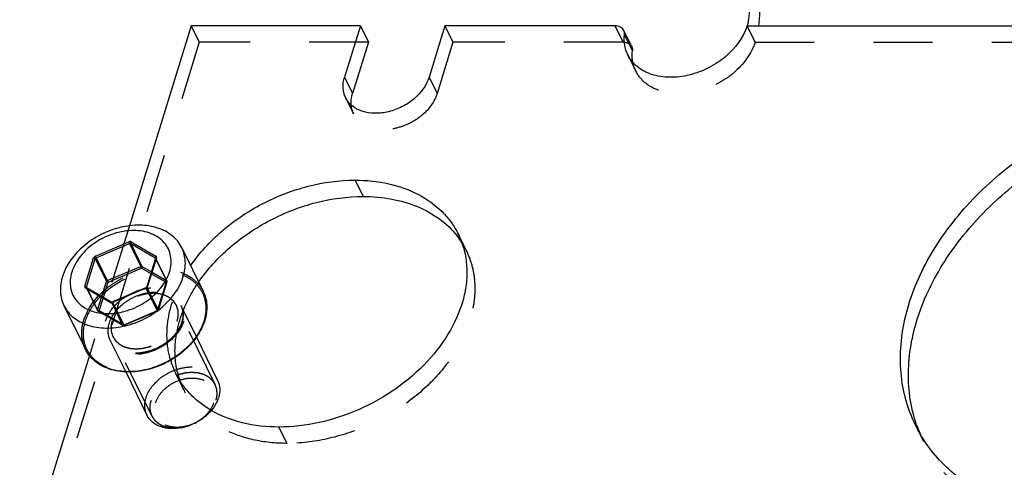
# Model space of a CAD drawing. Header units: millimetres. Extents: x 0 to 410, y 0 to 287.
# Tile 11 of 57: x 244 to 282, y 178 to 195. Entities that reach past the tile are written whole.
import ezdxf

# ---------------------------------------------------------------- set-up
doc = ezdxf.new("R2010")
doc.units = ezdxf.units.MM
doc.header["$LTSCALE"] = 22.55
doc.linetypes.add('HIDDEN', pattern=[0.2, 0.1, -0.1])
doc.layers.get('0').update_dxf_attribs({"linetype": 'CONTINUOUS'})
doc.layers.add('1_ASSI', color=7, linetype='CONTINUOUS')
doc.layers.add('DEFAULT_2', color=8, linetype='HIDDEN')

msp = doc.modelspace()

# ---------------------------------------------------------------- linework, layer by layer
at = {"color": 3, "linetype": 'Continuous'}
msp.add_line((266.88454, 194.42652), (260.39847, 194.42652), dxfattribs=at)
at = {"color": 9, "linetype": 'Continuous'}
for p, q in [((271.91173, 194.42652), (306.6474, 194.42652)), ((267.54281, 193.47853), (267.23777, 194.10014)), ((247.07596, 185.66234), (248.34894, 186.20504)), ((247.10375, 185.59734), (248.37673, 186.14004)), ((248.37673, 186.14004), (248.80379, 185.26979)), ((248.42279, 186.14004), (248.84985, 185.26979)), ((248.42279, 186.14004), (249.36035, 185.59734)), ((248.44104, 186.20504), (249.37861, 185.66234)), ((246.67352, 184.50909), (247.00894, 185.5945)), ((246.73483, 184.47801), (247.07024, 185.56342)), ((247.07024, 185.56342), (247.4973, 184.69317)), ((247.10375, 185.59734), (247.53081, 184.72708)), ((249.4037, 185.5945), (249.06828, 184.50909)), ((249.36035, 185.59734), (249.36726, 185.58325)), ((247.53081, 184.72708), (248.80379, 185.26979)), ((247.55861, 184.66209), (248.83159, 185.20479)), ((248.83159, 185.20479), (249.19143, 184.9965)), ((248.84985, 185.26979), (249.21123, 185.0606)), ((247.31939, 184.11744), (247.4973, 184.69317)), ((247.37954, 184.08262), (247.55861, 184.66209)), ((247.63618, 183.89855), (246.69861, 184.44125)), ((246.73483, 184.47801), (246.74534, 184.4566)), ((249.00126, 184.44125), (247.72828, 183.89855)), ((251.18281, 184.3194), (251.18355, 184.31791)), ((247.72556, 183.90625), (247.72828, 183.89855))]:
    msp.add_line(p, q, dxfattribs=at)
at = {"color": 7, "linetype": 'Continuous'}
for p, q in [((267.51742, 193.63352), (267.21237, 194.25513)), ((249.37118, 185.57818), (249.03576, 184.49277)), ((249.37179, 185.5806), (249.37118, 185.57818)), ((247.67648, 183.91074), (246.73891, 184.45345)), ((248.99691, 184.45617), (247.72393, 183.91346))]:
    msp.add_line(p, q, dxfattribs=at)
for centre, radius, start, end in [((248.96216, 184.53752), 0.08847, 293.127757, 300.412107), ((249.43893, 183.76074), 1.88809, 342.827449, 343.263175), ((250.62935, 180.61887), 1.19323, 337.007127, 342.768885)]:
    msp.add_arc(centre, radius, start, end, dxfattribs=at)
at = {"color": 9, "linetype": 'Continuous'}
for centre, radius, start, end in [((248.99105, 184.53307), 0.08087, 336.020495, 342.753735), ((247.67462, 184.02441), 0.13682, 288.349884, 293.09193), ((249.43911, 183.77492), 1.88611, 342.441451, 342.82737), ((247.85691, 182.68729), 1.29522, 206.139133, 208.34614), ((247.86446, 182.69157), 1.3039, 208.353792, 212.976902)]:
    msp.add_arc(centre, radius, start, end, dxfattribs=at)
at = {"color": 3, "linetype": 'Continuous'}
for points, knots in [([(271.99155, 195.2007), (271.99972, 195.06475), (271.99462, 194.80338), (271.9484, 194.54518), (271.91173, 194.42652)], [0, 0, 0, 0, 0.52304918, 1, 1, 1, 1]), ([(267.21237, 194.25515), (267.19942, 194.28153), (267.16317, 194.33134), (267.05654, 194.40703), (266.95335, 194.42652), (266.88454, 194.42652)], [0, 0, 0, 0, 0.2277041, 0.46679287, 1, 1, 1, 1]), ([(271.91173, 194.42652), (271.77223, 193.9751), (271.37944, 193.46042), (270.79233, 193.02137), (270.33735, 192.75626), (269.72667, 192.52814), (268.97994, 192.4359), (268.2874, 192.53598), (267.7978, 192.78796), (267.51207, 193.07427), (267.40694, 193.23921), (267.36474, 193.3252)], [0, 0, 0, 0, 0.25113118, 0.32038495, 0.39058039, 0.53020304, 0.66375215, 0.78643695, 0.89703515, 0.94908771, 1, 1, 1, 1]), ([(267.23777, 194.10014), (267.23927, 194.11373), (267.24179, 194.16645), (267.22958, 194.22007), (267.21237, 194.25515)], [0, 0, 0, 0, 0.25922145, 1, 1, 1, 1]), ([(267.36474, 193.3252), (267.30763, 193.44158), (267.22685, 193.69805), (267.223, 193.96615), (267.23777, 194.10014)], [0, 0, 0, 0, 0.49024253, 1, 1, 1, 1])]:
    msp.add_open_spline(points, degree=3, knots=knots, dxfattribs=at)
at = {"color": 7, "linetype": 'Continuous'}
for points, knots in [([(267.51741, 193.63354), (267.52311, 193.62193), (267.54288, 193.57286), (267.54718, 193.51812), (267.54281, 193.47853)], [0, 0, 0, 0, 0.24510864, 1, 1, 1, 1]), ([(267.55926, 193.03351), (267.55228, 193.06932), (267.52965, 193.21644), (267.5305, 193.36692), (267.54281, 193.47853)], [0, 0, 0, 0, 0.24519448, 1, 1, 1, 1]), ([(250.36762, 185.9806), (250.32544, 186.0666), (250.2202, 186.23147), (249.93468, 186.51804), (249.44493, 186.77002), (248.75232, 186.87017), (248.00548, 186.77789), (247.39467, 186.54977), (246.93972, 186.28446), (246.3526, 185.84555), (245.95996, 185.33085), (245.82049, 184.87953)], [0, 0, 0, 0, 0.05091017, 0.10296682, 0.21357651, 0.33627159, 0.46983377, 0.60947429, 0.67967812, 0.74893474, 1, 1, 1, 1]), ([(249.89915, 185.0518), (249.93006, 185.15181), (249.97038, 185.35362), (249.95802, 185.65596), (249.86944, 185.93638), (249.70776, 186.18145), (249.48122, 186.38084), (249.20004, 186.52693), (248.87592, 186.61548), (248.39275, 186.65458), (247.75711, 186.54533), (247.05614, 186.20567), (246.49214, 185.70238), (246.24586, 185.27119), (246.17807, 185.0518)], [0, 0, 0, 0, 0.05730901, 0.11157799, 0.16397374, 0.21630304, 0.27032817, 0.32741325, 0.38829457, 0.45306275, 0.59156085, 0.73541344, 0.87428518, 1, 1, 1, 1]), ([(250.4258, 184.87953), (250.48297, 185.06453), (250.54017, 185.44333), (250.4472, 185.81837), (250.36762, 185.9806)], [0, 0, 0, 0, 0.51728424, 1, 1, 1, 1]), ([(249.37173, 185.58545), (249.37179, 185.58533), (249.37234, 185.5838), (249.37207, 185.58207), (249.37179, 185.5806)], [0, 0, 0, 0, 0.07695615, 1, 1, 1, 1]), ([(246.17807, 185.0518), (246.14716, 184.95178), (246.10684, 184.74997), (246.1192, 184.44763), (246.20778, 184.16721), (246.36946, 183.92214), (246.596, 183.72276), (246.87718, 183.57666), (247.2013, 183.48811), (247.68447, 183.44901), (248.32011, 183.55826), (249.02108, 183.89792), (249.58508, 184.40121), (249.83136, 184.8324), (249.89915, 185.0518)], [0, 0, 0, 0, 0.05730901, 0.11157799, 0.16397374, 0.21630304, 0.27032817, 0.32741325, 0.38829457, 0.45306275, 0.59156085, 0.73541344, 0.87428518, 1, 1, 1, 1]), ([(245.82049, 184.87953), (245.76331, 184.6945), (245.7062, 184.31569), (245.79911, 183.94065), (245.87868, 183.77844)], [0, 0, 0, 0, 0.51736132, 1, 1, 1, 1]), ([(245.87868, 183.77844), (245.92086, 183.69245), (246.02609, 183.52759), (246.3116, 183.24101), (246.80136, 182.98904), (247.49397, 182.88889), (248.24081, 182.98117), (248.85162, 183.20928), (249.30656, 183.47461), (249.8937, 183.9135), (250.28633, 184.42821), (250.4258, 184.87953)], [0, 0, 0, 0, 0.05090608, 0.10296384, 0.21357307, 0.33626908, 0.46983176, 0.60947284, 0.67967703, 0.74893366, 1, 1, 1, 1]), ([(246.73891, 184.45345), (246.73807, 184.45393), (246.73697, 184.45467), (246.73614, 184.45569), (246.73599, 184.45598)], [0, 0, 0, 0, 0.75151711, 1, 1, 1, 1]), ([(249.03576, 184.49277), (249.03534, 184.49142), (249.03254, 184.48444), (249.02782, 184.47836), (249.02355, 184.47403)], [0, 0, 0, 0, 0.18936617, 1, 1, 1, 1]), ([(251.18356, 184.31788), (251.26318, 184.15509), (251.35698, 183.78074), (251.30261, 183.40182), (251.24704, 183.21702)], [0, 0, 0, 0, 0.48428382, 1, 1, 1, 1]), ([(247.72393, 183.91346), (247.7198, 183.9117), (247.70595, 183.90705), (247.69019, 183.90568), (247.68051, 183.90896)], [0, 0, 0, 0, 0.30494535, 1, 1, 1, 1]), ([(251.24285, 183.20328), (251.17537, 182.98491), (250.95245, 182.5527), (250.53334, 182.1044), (250.12391, 181.79795), (249.67057, 181.53426), (249.06105, 181.30728), (248.31526, 181.21656), (247.62172, 181.31871), (247.13018, 181.57364), (246.84249, 181.86373), (246.73609, 182.03093), (246.69341, 182.11821)], [0, 0, 0, 0, 0.12102399, 0.25278125, 0.3215862, 0.3913016, 0.52995789, 0.66272875, 0.78508785, 0.89605182, 0.94855379, 1, 1, 1, 1]), ([(251.73437, 180.92551), (251.78196, 180.82822), (251.83746, 180.60339), (251.8033, 180.37631), (251.76902, 180.2654)], [0, 0, 0, 0, 0.4826815, 1, 1, 1, 1]), ([(251.72778, 180.15277), (251.61887, 179.89541), (251.31951, 179.55054), (250.81675, 179.25332), (250.38835, 179.11174), (249.95899, 179.07345), (249.56407, 179.14292), (249.2384, 179.31915), (249.08929, 179.50553), (249.04044, 179.6054)], [0, 0, 0, 0, 0.25658599, 0.39616123, 0.53490371, 0.66694587, 0.78819735, 0.89792879, 1, 1, 1, 1])]:
    msp.add_open_spline(points, degree=3, knots=knots, dxfattribs=at)
at = {"color": 9, "linetype": 'Continuous'}
for points, knots in [([(248.44104, 186.20504), (248.43491, 186.2086), (248.40524, 186.21992), (248.37124, 186.21455), (248.34894, 186.20504)], [0, 0, 0, 0, 0.22628009, 1, 1, 1, 1]), ([(248.37673, 186.14004), (248.37439, 186.14483), (248.36449, 186.16622), (248.35527, 186.18793), (248.34894, 186.20504)], [0, 0, 0, 0, 0.22599217, 1, 1, 1, 1]), ([(248.42279, 186.14004), (248.41972, 186.14182), (248.40489, 186.14748), (248.38789, 186.1448), (248.37673, 186.14004)], [0, 0, 0, 0, 0.22627954, 1, 1, 1, 1]), ([(248.44104, 186.20504), (248.43653, 186.20048), (248.4228, 186.18236), (248.41543, 186.15504), (248.42279, 186.14004)], [0, 0, 0, 0, 0.27760279, 1, 1, 1, 1]), ([(247.07596, 185.66234), (247.06796, 185.65893), (247.03962, 185.64368), (247.01591, 185.61705), (247.00894, 185.5945)], [0, 0, 0, 0, 0.26909637, 1, 1, 1, 1]), ([(247.07024, 185.56342), (247.06544, 185.57322), (247.04508, 185.58859), (247.02165, 185.5945), (247.00894, 185.5945)], [0, 0, 0, 0, 0.4619649, 1, 1, 1, 1]), ([(247.10375, 185.59734), (247.09976, 185.59563), (247.08559, 185.58801), (247.07373, 185.5747), (247.07024, 185.56342)], [0, 0, 0, 0, 0.26909667, 1, 1, 1, 1]), ([(247.07596, 185.66234), (247.07786, 185.6572), (247.0865, 185.63527), (247.09579, 185.61357), (247.10375, 185.59734)], [0, 0, 0, 0, 0.2326748, 1, 1, 1, 1]), ([(249.36035, 185.59734), (249.35967, 185.59873), (249.35723, 185.60513), (249.3568, 185.61216), (249.35721, 185.61742)], [0, 0, 0, 0, 0.22667582, 1, 1, 1, 1]), ([(249.4037, 185.5945), (249.3998, 185.5945), (249.38767, 185.59371), (249.37368, 185.58642), (249.37118, 185.57818)], [0, 0, 0, 0, 0.31176991, 1, 1, 1, 1]), ([(249.4032, 185.63436), (249.39986, 185.64301), (249.39184, 185.65365), (249.38145, 185.6607), (249.37861, 185.66234)], [0, 0, 0, 0, 0.73878813, 1, 1, 1, 1]), ([(248.80379, 185.26979), (248.80775, 185.27148), (248.82253, 185.27628), (248.84005, 185.27546), (248.84985, 185.26979)], [0, 0, 0, 0, 0.27546207, 1, 1, 1, 1]), ([(248.83159, 185.20479), (248.82969, 185.20993), (248.82105, 185.23186), (248.81176, 185.25355), (248.80379, 185.26979)], [0, 0, 0, 0, 0.2326748, 1, 1, 1, 1]), ([(248.84985, 185.26979), (248.85202, 185.26535), (248.85631, 185.24182), (248.84446, 185.21782), (248.83159, 185.20479)], [0, 0, 0, 0, 0.21262725, 1, 1, 1, 1]), ([(247.4973, 184.69317), (247.4984, 184.69672), (247.50543, 184.71147), (247.51936, 184.7222), (247.53081, 184.72708)], [0, 0, 0, 0, 0.23014097, 1, 1, 1, 1]), ([(247.55861, 184.66209), (247.5459, 184.66209), (247.52247, 184.668), (247.50211, 184.68337), (247.4973, 184.69317)], [0, 0, 0, 0, 0.5380351, 1, 1, 1, 1]), ([(247.53081, 184.72708), (247.53316, 184.7223), (247.54306, 184.70091), (247.55228, 184.67919), (247.55861, 184.66209)], [0, 0, 0, 0, 0.22600764, 1, 1, 1, 1]), ([(246.67352, 184.50909), (246.66967, 184.49662), (246.66856, 184.46853), (246.68766, 184.44759), (246.69861, 184.44125)], [0, 0, 0, 0, 0.50775372, 1, 1, 1, 1]), ([(246.67352, 184.50909), (246.68623, 184.50909), (246.70966, 184.50318), (246.73002, 184.48781), (246.73483, 184.47801)], [0, 0, 0, 0, 0.5380351, 1, 1, 1, 1]), ([(246.7389, 184.45343), (246.73684, 184.45464), (246.72635, 184.45833), (246.71478, 184.4537), (246.70781, 184.44895)], [0, 0, 0, 0, 0.2209977, 1, 1, 1, 1]), ([(249.00126, 184.44125), (248.99994, 184.44482), (248.99799, 184.44982), (248.99711, 184.45409), (248.99656, 184.45602), (248.9969, 184.45617)], [0, 0, 0, 0, 0.73075156, 0.92726358, 1, 1, 1, 1]), ([(249.04018, 184.49999), (249.04116, 184.50098), (249.046, 184.50497), (249.05214, 184.50707), (249.05689, 184.50802)], [0, 0, 0, 0, 0.22322527, 1, 1, 1, 1]), ([(251.18355, 184.31791), (251.26284, 184.1558), (251.35537, 183.78118), (251.29825, 183.40285), (251.24114, 183.21805)], [0, 0, 0, 0, 0.48265148, 1, 1, 1, 1]), ([(247.63618, 183.89855), (247.64206, 183.90451), (247.65422, 183.91387), (247.67094, 183.91396), (247.67647, 183.91073)], [0, 0, 0, 0, 0.56673973, 1, 1, 1, 1]), ([(247.63618, 183.89855), (247.64162, 183.89539), (247.66757, 183.88495), (247.6974, 183.88781), (247.71769, 183.89454)], [0, 0, 0, 0, 0.22746124, 1, 1, 1, 1]), ([(247.72392, 183.91347), (247.72332, 183.91321), (247.72481, 183.90976), (247.72499, 183.90798), (247.72556, 183.90625)], [0, 0, 0, 0, 0.26471383, 1, 1, 1, 1]), ([(251.23734, 183.20592), (251.1, 182.77188), (250.72712, 182.27573), (250.1678, 181.8447), (249.73414, 181.58103), (249.14884, 181.34629), (248.42653, 181.23156), (247.74543, 181.29514), (247.2485, 181.50432), (246.94164, 181.75553), (246.82134, 181.90369), (246.77063, 181.98185)], [0, 0, 0, 0, 0.24923106, 0.31780786, 0.38740424, 0.52632665, 0.66015617, 0.78413537, 0.89641017, 0.94899706, 1, 1, 1, 1])]:
    msp.add_open_spline(points, degree=3, knots=knots, dxfattribs=at)
for points in [[(249.35721, 185.61742), (249.35753, 185.62142), (249.35829, 185.62539), (249.35938, 185.62925)], [(249.35938, 185.62925), (249.36283, 185.64153), (249.36964, 185.65326), (249.37861, 185.66234)], [(249.37173, 185.58545), (249.36931, 185.59037), (249.3651, 185.59459), (249.36035, 185.59734)], [(249.4063, 185.62225), (249.40574, 185.62638), (249.4047, 185.63047), (249.4032, 185.63436)], [(249.4037, 185.5945), (249.40644, 185.60338), (249.40755, 185.61305), (249.4063, 185.62225)], [(246.70781, 184.44895), (246.7045, 184.44671), (246.70142, 184.4441), (246.69861, 184.44125)], [(246.73483, 184.47801), (246.73266, 184.471), (246.73275, 184.46262), (246.73597, 184.45602)], [(249.00126, 184.44125), (249.0173, 184.44809), (249.03237, 184.45813), (249.04452, 184.47062)], [(249.03576, 184.49277), (249.03659, 184.49547), (249.03819, 184.49799), (249.04018, 184.49999)], [(249.04452, 184.47062), (249.05287, 184.47921), (249.06008, 184.48925), (249.06494, 184.5002)], [(249.05689, 184.50802), (249.06063, 184.50876), (249.06447, 184.50909), (249.06828, 184.50909)]]:
    msp.add_open_spline(points, degree=3, dxfattribs=at)
at = {"color": 7, "linetype": 'Continuous'}
for points in [[(249.02355, 184.47403), (249.01864, 184.46905), (249.01297, 184.46476), (249.00694, 184.46123)], [(247.68051, 183.90896), (247.67912, 183.90943), (247.67775, 183.91), (247.67648, 183.91074)]]:
    msp.add_open_spline(points, degree=3, dxfattribs=at)
at = {"layer": '1_ASSI', "color": 3, "linetype": 'Continuous'}
for p, q in [((250.72733, 194.42652), (248.37495, 186.81423)), ((257.17475, 194.42652), (250.72733, 194.42652)), ((257.17475, 194.42652), (256.56959, 192.46821)), ((260.39847, 194.42652), (259.7933, 192.46821)), ((246.84971, 181.87855), (244.19154, 173.2767))]:
    msp.add_line(p, q, dxfattribs=at)
at = {"layer": '1_ASSI', "color": 8, "linetype": 'HIDDEN'}
for p, q in [((250.72733, 194.42652), (251.03237, 193.80491)), ((260.39847, 194.42652), (260.70351, 193.80491)), ((251.03237, 193.80491), (244.49658, 172.65509)), ((257.4798, 193.80491), (251.03237, 193.80491)), ((260.70351, 193.80491), (260.09834, 191.8466)), ((267.36475, 193.32517), (267.66979, 192.70356)), ((259.7933, 192.46821), (260.09834, 191.8466)), ((256.61041, 191.69726), (256.91546, 191.07565)), ((248.37495, 186.81423), (246.84971, 181.87855)), ((260.90511, 186.49487), (261.21015, 185.87326)), ((250.33694, 183.77319), (250.92513, 182.57458)), ((247.64374, 182.45156), (248.23031, 181.25627)), ((250.13233, 181.20836), (250.43737, 180.58675)), ((254.06632, 179.15165), (254.37136, 178.53004)), ((278.32967, 179.22591), (278.63471, 178.6043))]:
    msp.add_line(p, q, dxfattribs=at)
at = {"layer": '1_ASSI', "color": 7, "linetype": 'Continuous'}
for p, q in [((257.17475, 194.42652), (257.4798, 193.80491)), ((257.4798, 193.80491), (256.87463, 191.8466)), ((250.36748, 185.98088), (251.18281, 184.3194)), ((245.87882, 183.77816), (246.69415, 182.11669)), ((250.92513, 182.57458), (251.73401, 180.92626)), ((248.23031, 181.25627), (249.04081, 179.60463))]:
    msp.add_line(p, q, dxfattribs=at)
at = {"layer": '1_ASSI', "color": 9, "linetype": 'Continuous'}
for p, q in [((256.56959, 192.46821), (256.87463, 191.8466)), ((256.97111, 188.55157), (257.27615, 187.92996))]:
    msp.add_line(p, q, dxfattribs=at)
at = {"layer": '1_ASSI', "color": 7, "linetype": 'Continuous'}
for centre, radius, start, end in [((258.32023, 184.43856), 3.2276, 38.025098, 38.443748), ((258.35435, 184.46457), 3.1847, 32.523761, 38.034652), ((283.57134, 181.02487), 5.49818, 198.956572, 202.80808)]:
    msp.add_arc(centre, radius, start, end, dxfattribs=at)
at = {"layer": '1_ASSI', "color": 8, "linetype": 'HIDDEN'}
for centre, radius, start, end in [((258.39611, 184.49198), 3.13475, 26.144002, 32.511583), ((252.95706, 182.59341), 3.14602, 196.488973, 206.119991), ((253.33899, 181.99446), 3.22619, 193.830018, 194.42517), ((253.29753, 181.98328), 3.18325, 194.41622, 199.804252), ((253.25133, 181.96732), 3.13438, 199.815758, 206.133048), ((283.54934, 181.01591), 5.47443, 202.810958, 206.138097)]:
    msp.add_arc(centre, radius, start, end, dxfattribs=at)
at = {"layer": '1_ASSI', "color": 3, "linetype": 'Continuous'}
for points, knots in [([(256.61049, 191.69711), (256.55475, 191.81068), (256.48952, 192.07329), (256.52954, 192.33861), (256.56959, 192.46821)], [0, 0, 0, 0, 0.4825777, 1, 1, 1, 1]), ([(259.7933, 192.46821), (259.69566, 192.15223), (259.36236, 191.71522), (258.77756, 191.33181), (258.26379, 191.13924), (257.74129, 191.07468), (257.25623, 191.14522), (256.85392, 191.35073), (256.66989, 191.57608), (256.61049, 191.69711)], [0, 0, 0, 0, 0.2513363, 0.39066266, 0.53040071, 0.66406143, 0.78685109, 0.89754423, 1, 1, 1, 1]), ([(278.32971, 179.22584), (278.17876, 179.53344), (277.93255, 180.18413), (277.74809, 181.22321), (277.74932, 182.30903), (277.93509, 183.42059), (278.30078, 184.53783), (279.03207, 186.03663), (280.36382, 187.8051), (282.44616, 189.59487), (284.90135, 190.97833), (287.55679, 191.85928), (289.39803, 192.07654), (290.29755, 192.07654)], [0, 0, 0, 0, 0.05049229, 0.10181507, 0.15470153, 0.20971447, 0.26720898, 0.32732702, 0.45482472, 0.59016354, 0.72930028, 0.86744574, 1, 1, 1, 1]), ([(250.70369, 185.29244), (251.03849, 185.77927), (251.8705, 186.68276), (253.40917, 187.71356), (255.1447, 188.38314), (256.37198, 188.55157), (256.97111, 188.55157)], [0, 0, 0, 0, 0.24251817, 0.49767758, 0.75407935, 1, 1, 1, 1]), ([(256.97111, 188.55157), (257.40325, 188.55157), (258.23874, 188.46865), (259.3854, 188.06857), (260.17154, 187.51009), (260.64433, 186.95776), (260.82766, 186.65266), (260.9051, 186.49486)], [0, 0, 0, 0, 0.27773306, 0.53453455, 0.77253791, 0.88702237, 1, 1, 1, 1]), ([(260.9051, 186.49486), (260.99136, 186.31909), (261.13204, 185.94726), (261.23744, 185.35351), (261.23672, 184.733), (261.09225, 183.86825), (260.63775, 182.78008), (259.74294, 181.59302), (258.55273, 180.56957), (257.14986, 179.77925), (255.63245, 179.27579), (254.58033, 179.15165), (254.06632, 179.15165)], [0, 0, 0, 0, 0.05050635, 0.10184349, 0.1547448, 0.20977322, 0.3271393, 0.45467292, 0.59004952, 0.72922473, 0.8674075, 1, 1, 1, 1]), ([(254.06632, 179.15165), (253.60201, 179.15165), (252.70716, 179.24628), (251.86205, 179.5698), (251.4932, 179.78395)], [0, 0, 0, 0, 0.52121771, 1, 1, 1, 1]), ([(285.21415, 175.62668), (284.45794, 175.62668), (282.99661, 175.77101), (281.29038, 176.3681), (280.13685, 177.07632), (279.3994, 177.69972), (278.78597, 178.41579), (278.46524, 178.94968), (278.32971, 179.22584)], [0, 0, 0, 0, 0.27754066, 0.53417179, 0.65541757, 0.77269211, 0.88709896, 1, 1, 1, 1])]:
    msp.add_open_spline(points, degree=3, knots=knots, dxfattribs=at)
at = {"layer": '1_ASSI', "color": 7, "linetype": 'Continuous'}
for points, knots in [([(256.82294, 191.41863), (256.82025, 191.45341), (256.81655, 191.59772), (256.84236, 191.74217), (256.87463, 191.8466)], [0, 0, 0, 0, 0.2419309, 1, 1, 1, 1]), ([(278.37135, 179.23877), (278.26374, 179.55205), (278.10289, 180.20739), (278.03382, 181.23161), (278.13482, 182.28796), (278.49999, 183.74378), (279.38501, 185.54749), (280.98678, 187.49714), (283.04467, 189.1644), (285.42678, 190.44418), (287.97953, 191.25583), (289.7415, 191.45493), (290.60259, 191.45493)], [0, 0, 0, 0, 0.05052001, 0.10228255, 0.15586743, 0.21168259, 0.3304675, 0.45864241, 0.59372062, 0.73186012, 0.8686717, 1, 1, 1, 1]), ([(251.00874, 184.67083), (251.34354, 185.15766), (252.17554, 186.06115), (253.71421, 187.09195), (255.44974, 187.76153), (256.67702, 187.92996), (257.27615, 187.92996)], [0, 0, 0, 0, 0.24251817, 0.49767758, 0.75407935, 1, 1, 1, 1]), ([(257.27615, 187.92996), (257.64138, 187.92996), (258.35101, 187.87044), (259.34619, 187.58581), (260.20056, 187.11727), (260.65971, 186.68268), (260.84815, 186.44531)], [0, 0, 0, 0, 0.27442723, 0.53164629, 0.77226741, 1, 1, 1, 1])]:
    msp.add_open_spline(points, degree=3, knots=knots, dxfattribs=at)
at = {"layer": '1_ASSI', "color": 8, "linetype": 'HIDDEN'}
for points, knots in [([(260.09834, 191.8466), (260.0007, 191.53062), (259.6674, 191.09361), (259.08261, 190.7102), (258.56883, 190.51763), (258.04633, 190.45307), (257.56127, 190.52361), (257.15896, 190.72912), (256.97493, 190.95447), (256.91553, 191.0755)], [0, 0, 0, 0, 0.2513363, 0.39066266, 0.53040071, 0.66406143, 0.78685109, 0.89754423, 1, 1, 1, 1]), ([(256.91553, 191.0755), (256.90255, 191.10195), (256.85533, 191.21115), (256.82984, 191.32949), (256.82294, 191.41863)], [0, 0, 0, 0, 0.24786628, 1, 1, 1, 1]), ([(261.21014, 185.87325), (261.2964, 185.69748), (261.43708, 185.32565), (261.54248, 184.7319), (261.54176, 184.11139), (261.39729, 183.24664), (260.94279, 182.15847), (260.04798, 180.97141), (258.85777, 179.94796), (257.4549, 179.15764), (255.9375, 178.65418), (254.88537, 178.53004), (254.37136, 178.53004)], [0, 0, 0, 0, 0.05050635, 0.10184349, 0.1547448, 0.20977322, 0.3271393, 0.45467292, 0.59004952, 0.72922473, 0.8674075, 1, 1, 1, 1]), ([(249.94042, 181.70047), (249.85816, 181.97815), (249.76784, 182.57313), (249.86195, 183.49412), (250.17405, 184.42321), (250.50806, 185.00797), (250.70369, 185.29244)], [0, 0, 0, 0, 0.22933455, 0.47014778, 0.72660625, 1, 1, 1, 1]), ([(250.42556, 183.59172), (250.46253, 183.68419), (250.62595, 184.05966), (250.83321, 184.41559), (251.00874, 184.67083)], [0, 0, 0, 0, 0.24326334, 1, 1, 1, 1]), ([(250.11721, 181.80446), (250.098, 182.09883), (250.13625, 182.71255), (250.30925, 183.30079), (250.42556, 183.59172)], [0, 0, 0, 0, 0.48493848, 1, 1, 1, 1]), ([(250.20633, 181.22327), (250.19471, 181.27047), (250.15211, 181.46196), (250.12681, 181.65725), (250.11721, 181.80446)], [0, 0, 0, 0, 0.24786455, 1, 1, 1, 1]), ([(251.4932, 179.78395), (251.20006, 179.95415), (250.66513, 180.36404), (250.2755, 180.91662), (250.13233, 181.20837)], [0, 0, 0, 0, 0.5105308, 1, 1, 1, 1]), ([(254.37136, 178.53004), (253.93923, 178.53004), (253.10373, 178.61296), (251.95707, 179.01304), (251.17093, 179.57153), (250.69814, 180.12386), (250.51481, 180.42895), (250.43737, 180.58676)], [0, 0, 0, 0, 0.27773306, 0.53453455, 0.77253791, 0.88702237, 1, 1, 1, 1]), ([(285.5192, 175.00507), (284.76298, 175.00507), (283.30165, 175.1494), (281.59542, 175.74649), (280.44189, 176.45471), (279.70444, 177.07811), (279.09101, 177.79418), (278.77028, 178.32807), (278.63476, 178.60423)], [0, 0, 0, 0, 0.27754066, 0.53417179, 0.65541757, 0.77269211, 0.88709896, 1, 1, 1, 1])]:
    msp.add_open_spline(points, degree=3, knots=knots, dxfattribs=at)
at = {"layer": 'DEFAULT_2', "color": 8, "linetype": 'HIDDEN'}
for p, q in [((267.18958, 193.80491), (266.88454, 194.42652)), ((272.21677, 193.80491), (271.91173, 194.42652)), ((267.18958, 193.80491), (260.70351, 193.80491)), ((272.21677, 193.80491), (310.4408, 193.80491)), ((249.3729, 185.56342), (249.03748, 184.47801)), ((249.36726, 185.58325), (249.78741, 184.72708)), ((249.37173, 185.58545), (249.79879, 184.71519)), ((249.37175, 185.58541), (249.37173, 185.58545)), ((249.3729, 185.56342), (249.79996, 184.69317)), ((249.19143, 184.9965), (249.76915, 184.66209)), ((249.21123, 185.0606), (249.78741, 184.72708)), ((249.76915, 184.66209), (249.43374, 183.57668)), ((249.79996, 184.69317), (249.46454, 183.60776)), ((249.80167, 184.6784), (249.46626, 183.59299)), ((249.80167, 184.67841), (249.80166, 184.67836)), ((246.73597, 184.45602), (246.73599, 184.45598)), ((246.73599, 184.45598), (247.16305, 183.58573)), ((246.74534, 184.4566), (247.16189, 183.60776)), ((246.74737, 184.44409), (247.17443, 183.57384)), ((247.68494, 183.90139), (246.74737, 184.44409)), ((249.00397, 184.44409), (249.00126, 184.44125)), ((249.00397, 184.44409), (249.43103, 183.57384)), ((249.03748, 184.47801), (249.46454, 183.60776)), ((247.16189, 183.60776), (247.31939, 184.11744)), ((247.22319, 183.57668), (247.37954, 184.08262)), ((247.68494, 183.90139), (248.112, 183.03113)), ((247.73099, 183.90139), (248.15805, 183.03113)), ((248.112, 183.03113), (247.17443, 183.57384)), ((248.12045, 183.02178), (247.18289, 183.56448)), ((248.16076, 183.03397), (247.22319, 183.57668)), ((249.43374, 183.57668), (248.15805, 183.03113)), ((249.43809, 183.56176), (248.16511, 183.01906)), ((251.64511, 180.76692), (250.16567, 183.7817)), ((250.33683, 183.77341), (250.33782, 183.77139)), ((247.64385, 182.45133), (247.64286, 182.45335)), ((249.22123, 179.57746), (247.7418, 182.59223)), ((246.69415, 182.11669), (246.69342, 182.11819))]:
    msp.add_line(p, q, dxfattribs=at)
for points, knots in [([(272.09082, 196.61479), (272.13398, 196.52684), (272.21049, 196.33122), (272.32745, 195.88691), (272.39942, 195.26747), (272.37708, 194.52095), (272.28644, 194.03037), (272.21677, 193.80491)], [0, 0, 0, 0, 0.10266726, 0.21930302, 0.480863, 0.75269979, 1, 1, 1, 1]), ([(267.18958, 193.80491), (267.2584, 193.80491), (267.36159, 193.78542), (267.46821, 193.70973), (267.50446, 193.65992), (267.51741, 193.63354)], [0, 0, 0, 0, 0.53320713, 0.7722959, 1, 1, 1, 1]), ([(272.21677, 193.80491), (272.07727, 193.35349), (271.68449, 192.83881), (271.09737, 192.39976), (270.64239, 192.13465), (270.03171, 191.90653), (269.28499, 191.81429), (268.59244, 191.91437), (268.10284, 192.16635), (267.81711, 192.45266), (267.71198, 192.6176), (267.66978, 192.70359)], [0, 0, 0, 0, 0.25113118, 0.32038495, 0.39058039, 0.53020304, 0.66375215, 0.78643695, 0.89703515, 0.94908771, 1, 1, 1, 1]), ([(267.66978, 192.70359), (267.63151, 192.78159), (267.59072, 192.89148), (267.56486, 193.00477), (267.55926, 193.03351)], [0, 0, 0, 0, 0.74790044, 1, 1, 1, 1]), ([(246.63583, 183.21805), (246.77533, 183.66946), (247.16804, 184.18423), (247.75527, 184.6231), (248.21016, 184.88836), (248.82088, 185.11641), (249.56761, 185.20868), (250.26012, 185.10857), (250.74982, 184.85667), (251.03537, 184.57021), (251.14063, 184.40538), (251.18282, 184.3194)], [0, 0, 0, 0, 0.25112996, 0.32038217, 0.39058055, 0.53020457, 0.66375502, 0.78644102, 0.89704064, 0.94909514, 1, 1, 1, 1]), ([(246.69714, 183.18697), (246.77939, 183.45314), (247.07805, 183.97627), (247.76235, 184.58654), (248.61243, 184.99848), (249.38329, 185.13093), (249.96924, 185.08352), (250.36231, 184.97613), (250.70333, 184.79901), (250.97807, 184.55721), (251.17418, 184.26003), (251.2819, 183.91995), (251.2968, 183.55313), (251.24783, 183.3083), (251.21033, 183.18697)], [0, 0, 0, 0, 0.12574924, 0.26462688, 0.40845698, 0.54693579, 0.61169548, 0.67256913, 0.72964646, 0.78366363, 0.83598866, 0.88838753, 0.94267563, 1, 1, 1, 1]), ([(249.76915, 184.66209), (249.77366, 184.66665), (249.78739, 184.68477), (249.79477, 184.71209), (249.78741, 184.72708)], [0, 0, 0, 0, 0.27762304, 1, 1, 1, 1]), ([(249.80166, 184.67836), (249.80089, 184.67587), (249.79392, 184.66471), (249.77918, 184.66209), (249.76915, 184.66209)], [0, 0, 0, 0, 0.20602048, 1, 1, 1, 1]), ([(247.46162, 183.18697), (247.516, 183.36296), (247.7135, 183.70888), (248.16582, 184.1124), (248.72855, 184.3847), (249.32462, 184.48771), (249.801, 184.41368), (250.11056, 184.25285), (250.29227, 184.09305), (250.42188, 183.89641), (250.51874, 183.59226), (250.49379, 183.34208), (250.44585, 183.18697)], [0, 0, 0, 0, 0.12591732, 0.26498389, 0.40900121, 0.54766605, 0.6729207, 0.73007092, 0.78415967, 0.83654386, 0.88902487, 1, 1, 1, 1]), ([(247.60875, 183.11237), (247.69245, 183.38322), (247.97812, 183.75781), (248.47939, 184.08639), (248.91973, 184.25145), (249.36757, 184.30677), (249.78333, 184.24634), (250.12811, 184.07018), (250.28591, 183.87712), (250.33682, 183.77341)], [0, 0, 0, 0, 0.25136012, 0.39067065, 0.5304114, 0.66407424, 0.78686664, 0.89756057, 1, 1, 1, 1]), ([(250.19717, 183.18697), (250.2038, 183.2212), (250.21355, 183.27252), (250.22562, 183.3325), (250.23153, 183.36662), (250.23872, 183.39265), (250.23537, 183.41699), (250.23457, 183.45003), (250.23236, 183.49115), (250.23044, 183.53229), (250.22933, 183.56117), (250.22822, 183.57752), (250.22875, 183.59022), (250.22405, 183.60126), (250.2196, 183.61656), (250.21097, 183.64306), (250.19913, 183.68108), (250.18697, 183.71898), (250.17879, 183.74565), (250.17363, 183.76069), (250.17113, 183.77253), (250.16339, 183.78224), (250.1549, 183.79593), (250.13918, 183.81954), (250.11721, 183.85348), (250.09494, 183.88725), (250.07965, 183.9111), (250.0705, 183.92442), (250.06478, 183.93529), (250.05467, 183.94276), (250.04271, 183.95391), (250.02109, 183.97288), (249.99049, 184.00018), (249.96009, 184.0277), (249.93504, 184.04903), (249.91833, 184.06693), (249.89369, 184.0776), (249.86363, 184.09436), (249.82502, 184.11435), (249.78703, 184.13502), (249.75596, 184.15071), (249.73434, 184.16459), (249.70632, 184.17044), (249.67119, 184.18106), (249.62646, 184.19328), (249.58225, 184.20622), (249.54628, 184.21568), (249.52078, 184.22501), (249.48969, 184.22583), (249.45019, 184.2299), (249.40012, 184.23387), (249.35038, 184.2386), (249.31036, 184.24146), (249.28083, 184.24593), (249.24948, 184.24155), (249.20831, 184.23882), (249.15663, 184.23423), (249.10506, 184.23042), (249.06372, 184.22646), (249.03289, 184.22574), (249.00141, 184.21649), (248.95966, 184.20714), (248.90741, 184.19435), (248.85513, 184.18228), (248.81344, 184.17177), (248.7818, 184.16601), (248.75157, 184.1522), (248.71077, 184.13662), (248.65996, 184.11608), (248.60898, 184.09624), (248.56846, 184.07954), (248.53739, 184.06907), (248.5089, 184.0508), (248.47001, 184.02917), (248.42177, 184.00113), (248.37315, 183.97368), (248.33488, 183.95111), (248.30453, 183.93568), (248.28043, 183.91454), (248.2461, 183.88836), (248.20403, 183.85489), (248.16137, 183.82189), (248.12798, 183.79497), (248.10109, 183.77605), (248.0812, 183.7523), (248.05223, 183.72232), (248.01695, 183.68423), (247.98099, 183.6465), (247.9531, 183.61594), (247.92997, 183.59391), (247.91525, 183.56854), (247.89266, 183.53588), (247.86555, 183.49462), (247.83767, 183.45362), (247.81632, 183.42055), (247.79789, 183.39641), (247.78869, 183.36975), (247.7732, 183.33508), (247.74761, 183.27401), (247.72516, 183.2218), (247.7103, 183.18697)], [0, 0, 0, 0, 0.03125, 0.046875, 0.0546875, 0.0625, 0.0703125, 0.078125, 0.09375, 0.109375, 0.1171875, 0.12109375, 0.125, 0.12890625, 0.1328125, 0.140625, 0.15625, 0.171875, 0.1796875, 0.18359375, 0.1875, 0.19140625, 0.1953125, 0.203125, 0.21875, 0.234375, 0.2421875, 0.24609375, 0.25, 0.25390625, 0.2578125, 0.265625, 0.28125, 0.296875, 0.3046875, 0.3125, 0.3203125, 0.328125, 0.34375, 0.359375, 0.3671875, 0.375, 0.3828125, 0.390625, 0.40625, 0.421875, 0.4296875, 0.4375, 0.4453125, 0.453125, 0.46875, 0.484375, 0.4921875, 0.5, 0.5078125, 0.515625, 0.53125, 0.546875, 0.5546875, 0.5625, 0.5703125, 0.578125, 0.59375, 0.609375, 0.6171875, 0.625, 0.6328125, 0.640625, 0.65625, 0.671875, 0.6796875, 0.6875, 0.6953125, 0.703125, 0.71875, 0.734375, 0.7421875, 0.75, 0.7578125, 0.765625, 0.78125, 0.796875, 0.8046875, 0.8125, 0.8203125, 0.828125, 0.84375, 0.859375, 0.8671875, 0.875, 0.8828125, 0.890625, 0.90625, 0.921875, 0.9296875, 0.9375, 0.9453125, 0.953125, 0.96875, 1, 1, 1, 1]), ([(248.9969, 184.45617), (248.99722, 184.45631), (248.99816, 184.45478), (249.0004, 184.45153), (249.00246, 184.44717), (249.00397, 184.44409)], [0, 0, 0, 0, 0.07321664, 0.26933992, 1, 1, 1, 1]), ([(249.00397, 184.44409), (249.00797, 184.4458), (249.02214, 184.45342), (249.034, 184.46673), (249.03748, 184.47801)], [0, 0, 0, 0, 0.26909667, 1, 1, 1, 1]), ([(247.68494, 183.90139), (247.68801, 183.89961), (247.70284, 183.89395), (247.71984, 183.89663), (247.73099, 183.90139)], [0, 0, 0, 0, 0.22627954, 1, 1, 1, 1]), ([(247.73099, 183.90139), (247.72948, 183.90446), (247.72742, 183.90882), (247.72518, 183.91207), (247.72424, 183.9136), (247.72392, 183.91347)], [0, 0, 0, 0, 0.73066008, 0.92678336, 1, 1, 1, 1]), ([(247.16189, 183.60776), (247.16669, 183.59796), (247.18705, 183.58259), (247.21048, 183.57668), (247.22319, 183.57668)], [0, 0, 0, 0, 0.46202428, 1, 1, 1, 1]), ([(247.22319, 183.57668), (247.2173, 183.57072), (247.20514, 183.56135), (247.18843, 183.56127), (247.1829, 183.5645)], [0, 0, 0, 0, 0.56673973, 1, 1, 1, 1]), ([(249.46454, 183.60776), (249.46344, 183.6042), (249.45641, 183.58946), (249.44249, 183.57872), (249.43103, 183.57384)], [0, 0, 0, 0, 0.23014097, 1, 1, 1, 1]), ([(249.43103, 183.57384), (249.43254, 183.57076), (249.4346, 183.5664), (249.43684, 183.56315), (249.43778, 183.56162), (249.4381, 183.56176)], [0, 0, 0, 0, 0.73086599, 0.92695546, 1, 1, 1, 1]), ([(249.43374, 183.57668), (249.43764, 183.57668), (249.44976, 183.57747), (249.46375, 183.58476), (249.46625, 183.59299)], [0, 0, 0, 0, 0.31176991, 1, 1, 1, 1]), ([(249.4381, 183.56176), (249.43845, 183.56191), (249.43789, 183.56383), (249.43701, 183.56813), (249.43506, 183.57311), (249.43374, 183.57668)], [0, 0, 0, 0, 0.0731707, 0.26977154, 1, 1, 1, 1]), ([(250.33781, 183.77139), (250.38519, 183.67417), (250.44035, 183.4497), (250.40614, 183.22306), (250.37193, 183.11237)], [0, 0, 0, 0, 0.48279419, 1, 1, 1, 1]), ([(250.33789, 183.7716), (250.38226, 183.6808), (250.4334, 183.46807), (250.40055, 183.25377), (250.36781, 183.1478)], [0, 0, 0, 0, 0.47676436, 1, 1, 1, 1]), ([(246.69341, 182.11818), (246.61412, 182.28029), (246.5216, 182.65491), (246.57872, 183.03324), (246.63583, 183.21805)], [0, 0, 0, 0, 0.48265148, 1, 1, 1, 1]), ([(251.21033, 183.18697), (251.12808, 182.9208), (250.82942, 182.39766), (250.14512, 181.78739), (249.29504, 181.37545), (248.52418, 181.243), (247.93823, 181.29041), (247.54516, 181.3978), (247.20414, 181.57492), (246.9294, 181.81672), (246.73329, 182.1139), (246.62557, 182.45398), (246.61067, 182.8208), (246.65964, 183.06563), (246.69714, 183.18697)], [0, 0, 0, 0, 0.12574924, 0.26462688, 0.40845698, 0.54693579, 0.61169548, 0.67256913, 0.72964646, 0.78366363, 0.83598866, 0.88838753, 0.94267563, 1, 1, 1, 1]), ([(250.44585, 183.18697), (250.39147, 183.01097), (250.19397, 182.66505), (249.74165, 182.26153), (249.17892, 181.98923), (248.58285, 181.88622), (248.10647, 181.96025), (247.79691, 182.12108), (247.6152, 182.28088), (247.48559, 182.47752), (247.38873, 182.78167), (247.41368, 183.03185), (247.46162, 183.18697)], [0, 0, 0, 0, 0.12591732, 0.26498389, 0.40900121, 0.54766605, 0.6729207, 0.73007092, 0.78415967, 0.83654386, 0.88902487, 1, 1, 1, 1]), ([(250.36781, 183.1478), (250.28404, 182.87674), (249.99481, 182.50141), (249.48977, 182.16979), (249.04371, 182.00154), (248.59256, 181.94396), (248.17911, 182.00165), (247.84257, 182.17041), (247.69071, 182.35508), (247.64279, 182.45315)], [0, 0, 0, 0, 0.25242913, 0.3943242, 0.53674222, 0.67227934, 0.79507873, 0.90288641, 1, 1, 1, 1]), ([(247.7103, 183.18697), (247.70367, 183.15273), (247.69392, 183.10141), (247.68185, 183.04143), (247.67594, 183.00731), (247.66875, 182.98128), (247.67211, 182.95694), (247.6729, 182.9239), (247.67511, 182.88278), (247.67703, 182.84164), (247.67814, 182.81276), (247.67926, 182.79641), (247.67872, 182.78371), (247.68342, 182.77267), (247.68787, 182.75737), (247.6965, 182.73087), (247.70834, 182.69285), (247.7205, 182.65495), (247.72868, 182.62828), (247.73384, 182.61324), (247.73634, 182.60141), (247.74408, 182.59169), (247.75257, 182.578), (247.76829, 182.55439), (247.79026, 182.52045), (247.81253, 182.48668), (247.82782, 182.46283), (247.83697, 182.44951), (247.84269, 182.43864), (247.8528, 182.43117), (247.86476, 182.42002), (247.88638, 182.40105), (247.91698, 182.37375), (247.94738, 182.34624), (247.97243, 182.3249), (247.98914, 182.307), (248.01378, 182.29633), (248.04384, 182.27957), (248.08245, 182.25958), (248.12044, 182.23891), (248.15151, 182.22322), (248.17313, 182.20934), (248.20115, 182.20349), (248.23628, 182.19287), (248.28101, 182.18065), (248.32522, 182.16771), (248.36119, 182.15825), (248.38669, 182.14892), (248.41778, 182.1481), (248.45728, 182.14403), (248.50735, 182.14006), (248.55709, 182.13533), (248.59711, 182.13247), (248.62664, 182.128), (248.65799, 182.13238), (248.69916, 182.13512), (248.75084, 182.1397), (248.80241, 182.14352), (248.84375, 182.14747), (248.87458, 182.14819), (248.90606, 182.15744), (248.94781, 182.16679), (249.00006, 182.17959), (249.05234, 182.19166), (249.09403, 182.20216), (249.12567, 182.20793), (249.1559, 182.22173), (249.19671, 182.23732), (249.24751, 182.25785), (249.29849, 182.27769), (249.33901, 182.29439), (249.37008, 182.30486), (249.39857, 182.32313), (249.43746, 182.34476), (249.4857, 182.3728), (249.53432, 182.40025), (249.5726, 182.42283), (249.60294, 182.43826), (249.62704, 182.45939), (249.66137, 182.48557), (249.70344, 182.51904), (249.7461, 182.55204), (249.7795, 182.57896), (249.80638, 182.59788), (249.82627, 182.62164), (249.85524, 182.65161), (249.89052, 182.6897), (249.92648, 182.72744), (249.95437, 182.75799), (249.9775, 182.78002), (249.99222, 182.80539), (250.01481, 182.83806), (250.04192, 182.87931), (250.0698, 182.92031), (250.09115, 182.95338), (250.10958, 182.97753), (250.11878, 183.00418), (250.13427, 183.03885), (250.15986, 183.09992), (250.18231, 183.15213), (250.19717, 183.18697)], [0, 0, 0, 0, 0.03125, 0.046875, 0.0546875, 0.0625, 0.0703125, 0.078125, 0.09375, 0.109375, 0.1171875, 0.12109375, 0.125, 0.12890625, 0.1328125, 0.140625, 0.15625, 0.171875, 0.1796875, 0.18359375, 0.1875, 0.19140625, 0.1953125, 0.203125, 0.21875, 0.234375, 0.2421875, 0.24609375, 0.25, 0.25390625, 0.2578125, 0.265625, 0.28125, 0.296875, 0.3046875, 0.3125, 0.3203125, 0.328125, 0.34375, 0.359375, 0.3671875, 0.375, 0.3828125, 0.390625, 0.40625, 0.421875, 0.4296875, 0.4375, 0.4453125, 0.453125, 0.46875, 0.484375, 0.4921875, 0.5, 0.5078125, 0.515625, 0.53125, 0.546875, 0.5546875, 0.5625, 0.5703125, 0.578125, 0.59375, 0.609375, 0.6171875, 0.625, 0.6328125, 0.640625, 0.65625, 0.671875, 0.6796875, 0.6875, 0.6953125, 0.703125, 0.71875, 0.734375, 0.7421875, 0.75, 0.7578125, 0.765625, 0.78125, 0.796875, 0.8046875, 0.8125, 0.8203125, 0.828125, 0.84375, 0.859375, 0.8671875, 0.875, 0.8828125, 0.890625, 0.90625, 0.921875, 0.9296875, 0.9375, 0.9453125, 0.953125, 0.96875, 1, 1, 1, 1]), ([(247.64287, 182.45336), (247.59549, 182.55057), (247.54033, 182.77505), (247.57454, 183.00168), (247.60875, 183.11237)], [0, 0, 0, 0, 0.48279419, 1, 1, 1, 1]), ([(250.37193, 183.11237), (250.28823, 182.84152), (250.00257, 182.46694), (249.50129, 182.13836), (249.06095, 181.9733), (248.61311, 181.91797), (248.19735, 181.97841), (247.85257, 182.15457), (247.69477, 182.34763), (247.64386, 182.45134)], [0, 0, 0, 0, 0.25136012, 0.39067065, 0.5304114, 0.66407424, 0.78686664, 0.89756057, 1, 1, 1, 1]), ([(248.15805, 183.03113), (248.15409, 183.02944), (248.13931, 183.02464), (248.12179, 183.02546), (248.112, 183.03113)], [0, 0, 0, 0, 0.27546207, 1, 1, 1, 1]), ([(248.12047, 183.02179), (248.126, 183.01856), (248.14271, 183.01865), (248.15487, 183.02801), (248.16076, 183.03397)], [0, 0, 0, 0, 0.43333705, 1, 1, 1, 1]), ([(248.16511, 183.01905), (248.1648, 183.01892), (248.16386, 183.02044), (248.16162, 183.0237), (248.15956, 183.02805), (248.15805, 183.03113)], [0, 0, 0, 0, 0.07321664, 0.26933992, 1, 1, 1, 1]), ([(248.16076, 183.03397), (248.16208, 183.0304), (248.16403, 183.0254), (248.16491, 183.02113), (248.16546, 183.0192), (248.16511, 183.01905)], [0, 0, 0, 0, 0.73075156, 0.92726358, 1, 1, 1, 1]), ([(249.00584, 180.2654), (249.08954, 180.53626), (249.37525, 180.91097), (249.87675, 181.23955), (250.31733, 181.40463), (250.76537, 181.45981), (251.18124, 181.39914), (251.52596, 181.22261), (251.68359, 181.02931), (251.73437, 180.92551)], [0, 0, 0, 0, 0.25130165, 0.39064761, 0.53041579, 0.66408692, 0.78687631, 0.89757066, 1, 1, 1, 1]), ([(251.6766, 180.17219), (251.68324, 180.20642), (251.69299, 180.25774), (251.70505, 180.31772), (251.71096, 180.35184), (251.71815, 180.37787), (251.7148, 180.40221), (251.71401, 180.43526), (251.71179, 180.47638), (251.70988, 180.51751), (251.70877, 180.5464), (251.70765, 180.56275), (251.70818, 180.57544), (251.70348, 180.58649), (251.69904, 180.60178), (251.69041, 180.62829), (251.67857, 180.66631), (251.6664, 180.70421), (251.65823, 180.73087), (251.65307, 180.74591), (251.65057, 180.75775), (251.64283, 180.76746), (251.63434, 180.78116), (251.61862, 180.80477), (251.59665, 180.83871), (251.57438, 180.87248), (251.55909, 180.89633), (251.54993, 180.90964), (251.54422, 180.92052), (251.5341, 180.92799), (251.52215, 180.93914), (251.50053, 180.9581), (251.46992, 180.98541), (251.43953, 181.01292), (251.41448, 181.03426), (251.39776, 181.05215), (251.37313, 181.06282), (251.34306, 181.07959), (251.30445, 181.09958), (251.26647, 181.12024), (251.2354, 181.13593), (251.21378, 181.14981), (251.18575, 181.15567), (251.15063, 181.16629), (251.1059, 181.1785), (251.06169, 181.19144), (251.02572, 181.2009), (251.00022, 181.21024), (250.96913, 181.21105), (250.92963, 181.21513), (250.87956, 181.2191), (250.82982, 181.22383), (250.7898, 181.22669), (250.76026, 181.23116), (250.72891, 181.22678), (250.68775, 181.22404), (250.63607, 181.21946), (250.5845, 181.21564), (250.54316, 181.21168), (250.51233, 181.21096), (250.48085, 181.20171), (250.4391, 181.19237), (250.38685, 181.17957), (250.33457, 181.1675), (250.29287, 181.15699), (250.26123, 181.15123), (250.231, 181.13743), (250.1902, 181.12184), (250.1394, 181.1013), (250.08842, 181.08146), (250.0479, 181.06477), (250.01683, 181.0543), (249.98834, 181.03602), (249.94945, 181.01439), (249.90121, 180.98635), (249.85259, 180.95891), (249.81431, 180.93633), (249.78397, 180.9209), (249.75987, 180.89976), (249.72554, 180.87358), (249.68347, 180.84012), (249.64081, 180.80711), (249.60741, 180.78019), (249.58052, 180.76127), (249.56064, 180.73752), (249.53166, 180.70754), (249.49638, 180.66945), (249.46043, 180.63172), (249.43254, 180.60117), (249.40941, 180.57914), (249.39468, 180.55376), (249.3721, 180.5211), (249.34499, 180.47984), (249.3171, 180.43884), (249.29576, 180.40577), (249.27732, 180.38163), (249.26813, 180.35497), (249.25264, 180.32031), (249.22705, 180.25923), (249.20459, 180.20703), (249.18974, 180.17219)], [0, 0, 0, 0, 0.03125, 0.046875, 0.0546875, 0.0625, 0.0703125, 0.078125, 0.09375, 0.109375, 0.1171875, 0.12109375, 0.125, 0.12890625, 0.1328125, 0.140625, 0.15625, 0.171875, 0.1796875, 0.18359375, 0.1875, 0.19140625, 0.1953125, 0.203125, 0.21875, 0.234375, 0.2421875, 0.24609375, 0.25, 0.25390625, 0.2578125, 0.265625, 0.28125, 0.296875, 0.3046875, 0.3125, 0.3203125, 0.328125, 0.34375, 0.359375, 0.3671875, 0.375, 0.3828125, 0.390625, 0.40625, 0.421875, 0.4296875, 0.4375, 0.4453125, 0.453125, 0.46875, 0.484375, 0.4921875, 0.5, 0.5078125, 0.515625, 0.53125, 0.546875, 0.5546875, 0.5625, 0.5703125, 0.578125, 0.59375, 0.609375, 0.6171875, 0.625, 0.6328125, 0.640625, 0.65625, 0.671875, 0.6796875, 0.6875, 0.6953125, 0.703125, 0.71875, 0.734375, 0.7421875, 0.75, 0.7578125, 0.765625, 0.78125, 0.796875, 0.8046875, 0.8125, 0.8203125, 0.828125, 0.84375, 0.859375, 0.8671875, 0.875, 0.8828125, 0.890625, 0.90625, 0.921875, 0.9296875, 0.9375, 0.9453125, 0.953125, 0.96875, 1, 1, 1, 1]), ([(249.37367, 180.07892), (249.41395, 180.20924), (249.56033, 180.46533), (249.89517, 180.7644), (250.31207, 180.9661), (250.75366, 181.04244), (251.10658, 180.98758), (251.33593, 180.86844), (251.47053, 180.75002), (251.56647, 180.6043), (251.63795, 180.37901), (251.61971, 180.19376), (251.58422, 180.07892)], [0, 0, 0, 0, 0.12588132, 0.26493277, 0.40898589, 0.54767049, 0.67294204, 0.73010575, 0.78420819, 0.83659503, 0.88907074, 1, 1, 1, 1]), ([(249.04044, 179.6054), (248.99283, 179.70273), (248.93723, 179.92753), (248.97159, 180.15455), (249.00584, 180.2654)], [0, 0, 0, 0, 0.48291643, 1, 1, 1, 1]), ([(249.18974, 180.17219), (249.18311, 180.13796), (249.17336, 180.08664), (249.16129, 180.02666), (249.15538, 179.99254), (249.14819, 179.96651), (249.15154, 179.94217), (249.15233, 179.90912), (249.15455, 179.868), (249.15646, 179.82687), (249.15758, 179.79798), (249.15869, 179.78163), (249.15816, 179.76894), (249.16286, 179.75789), (249.1673, 179.7426), (249.17593, 179.71609), (249.18778, 179.67807), (249.19994, 179.64017), (249.20812, 179.61351), (249.21328, 179.59846), (249.21577, 179.58663), (249.22352, 179.57692), (249.23201, 179.56322), (249.24772, 179.53961), (249.26969, 179.50567), (249.29196, 179.4719), (249.30726, 179.44805), (249.31641, 179.43474), (249.32212, 179.42386), (249.33224, 179.41639), (249.34419, 179.40524), (249.36581, 179.38628), (249.39642, 179.35897), (249.42682, 179.33146), (249.45186, 179.31012), (249.46858, 179.29223), (249.49321, 179.28156), (249.52328, 179.26479), (249.56189, 179.2448), (249.59987, 179.22414), (249.63095, 179.20845), (249.65256, 179.19456), (249.68059, 179.18871), (249.71571, 179.17809), (249.76045, 179.16588), (249.80466, 179.15294), (249.84062, 179.14348), (249.86612, 179.13414), (249.89722, 179.13333), (249.93672, 179.12925), (249.98678, 179.12528), (250.03653, 179.12055), (250.07655, 179.11769), (250.10608, 179.11322), (250.13743, 179.1176), (250.17859, 179.12034), (250.23027, 179.12492), (250.28185, 179.12874), (250.32318, 179.1327), (250.35402, 179.13342), (250.3855, 179.14267), (250.42724, 179.15201), (250.47949, 179.16481), (250.53177, 179.17688), (250.57347, 179.18739), (250.60511, 179.19315), (250.63534, 179.20695), (250.67614, 179.22254), (250.72695, 179.24308), (250.77793, 179.26292), (250.81845, 179.27961), (250.84952, 179.29008), (250.878, 179.30836), (250.9169, 179.32999), (250.96513, 179.35803), (251.01376, 179.38547), (251.05203, 179.40805), (251.08238, 179.42348), (251.10648, 179.44462), (251.1408, 179.4708), (251.18288, 179.50426), (251.22554, 179.53727), (251.25893, 179.56419), (251.28582, 179.58311), (251.30571, 179.60686), (251.33468, 179.63684), (251.36996, 179.67493), (251.40592, 179.71266), (251.43381, 179.74321), (251.45694, 179.76524), (251.47166, 179.79062), (251.49424, 179.82328), (251.52135, 179.86454), (251.54924, 179.90554), (251.57058, 179.93861), (251.58902, 179.96275), (251.59822, 179.98941), (251.61371, 180.02407), (251.6393, 180.08514), (251.66175, 180.13735), (251.6766, 180.17219)], [0, 0, 0, 0, 0.03125, 0.046875, 0.0546875, 0.0625, 0.0703125, 0.078125, 0.09375, 0.109375, 0.1171875, 0.12109375, 0.125, 0.12890625, 0.1328125, 0.140625, 0.15625, 0.171875, 0.1796875, 0.18359375, 0.1875, 0.19140625, 0.1953125, 0.203125, 0.21875, 0.234375, 0.2421875, 0.24609375, 0.25, 0.25390625, 0.2578125, 0.265625, 0.28125, 0.296875, 0.3046875, 0.3125, 0.3203125, 0.328125, 0.34375, 0.359375, 0.3671875, 0.375, 0.3828125, 0.390625, 0.40625, 0.421875, 0.4296875, 0.4375, 0.4453125, 0.453125, 0.46875, 0.484375, 0.4921875, 0.5, 0.5078125, 0.515625, 0.53125, 0.546875, 0.5546875, 0.5625, 0.5703125, 0.578125, 0.59375, 0.609375, 0.6171875, 0.625, 0.6328125, 0.640625, 0.65625, 0.671875, 0.6796875, 0.6875, 0.6953125, 0.703125, 0.71875, 0.734375, 0.7421875, 0.75, 0.7578125, 0.765625, 0.78125, 0.796875, 0.8046875, 0.8125, 0.8203125, 0.828125, 0.84375, 0.859375, 0.8671875, 0.875, 0.8828125, 0.890625, 0.90625, 0.921875, 0.9296875, 0.9375, 0.9453125, 0.953125, 0.96875, 1, 1, 1, 1]), ([(251.58422, 180.07892), (251.54394, 179.94859), (251.39756, 179.6925), (251.06272, 179.39343), (250.64582, 179.19173), (250.20423, 179.1154), (249.85131, 179.17025), (249.62196, 179.28939), (249.48736, 179.40781), (249.39142, 179.55353), (249.31994, 179.77882), (249.33818, 179.96407), (249.37367, 180.07892)], [0, 0, 0, 0, 0.12588132, 0.26493277, 0.40898589, 0.54767049, 0.67294204, 0.73010575, 0.78420819, 0.83659503, 0.88907074, 1, 1, 1, 1])]:
    msp.add_open_spline(points, degree=3, knots=knots, dxfattribs=at)
for points in [[(249.37118, 185.57818), (249.36974, 185.57344), (249.37071, 185.56787), (249.3729, 185.56342)], [(249.3729, 185.56342), (249.37506, 185.57043), (249.37497, 185.57881), (249.37175, 185.58541)], [(249.78741, 184.72708), (249.79216, 184.72434), (249.79637, 184.72012), (249.79879, 184.71519)], [(249.80166, 184.67836), (249.8053, 184.69012), (249.80421, 184.70414), (249.79879, 184.71519)], [(249.79879, 184.71519), (249.80203, 184.70859), (249.80213, 184.70019), (249.79996, 184.69317)], [(249.79996, 184.69317), (249.80214, 184.68872), (249.80311, 184.68315), (249.80167, 184.67841)], [(246.73599, 184.45598), (246.73841, 184.45106), (246.74262, 184.44684), (246.74737, 184.44409)], [(246.74737, 184.44409), (246.74552, 184.44786), (246.74253, 184.45131), (246.7389, 184.45343)], [(249.03748, 184.47801), (249.0353, 184.48246), (249.03432, 184.48803), (249.03576, 184.49277)], [(247.67647, 183.91073), (247.6801, 183.90861), (247.68309, 183.90516), (247.68494, 183.90139)], [(247.16306, 183.58572), (247.15981, 183.59232), (247.15971, 183.60073), (247.16189, 183.60776)], [(247.16306, 183.58571), (247.16732, 183.57702), (247.17451, 183.56933), (247.18289, 183.56448)], [(247.17443, 183.57384), (247.16969, 183.57658), (247.16548, 183.5808), (247.16306, 183.58571)], [(247.1829, 183.5645), (247.17927, 183.56662), (247.17628, 183.57006), (247.17443, 183.57384)], [(249.4381, 183.56176), (249.451, 183.56725), (249.46212, 183.5796), (249.46626, 183.59299)], [(249.46625, 183.59299), (249.46769, 183.59773), (249.46672, 183.60331), (249.46454, 183.60776)], [(248.112, 183.03113), (248.11385, 183.02736), (248.11683, 183.02391), (248.12046, 183.02179)], [(248.12046, 183.02178), (248.13336, 183.01431), (248.1514, 183.01321), (248.16511, 183.01906)]]:
    msp.add_open_spline(points, degree=3, dxfattribs=at)

doc.saveas('drawing.dxf')
